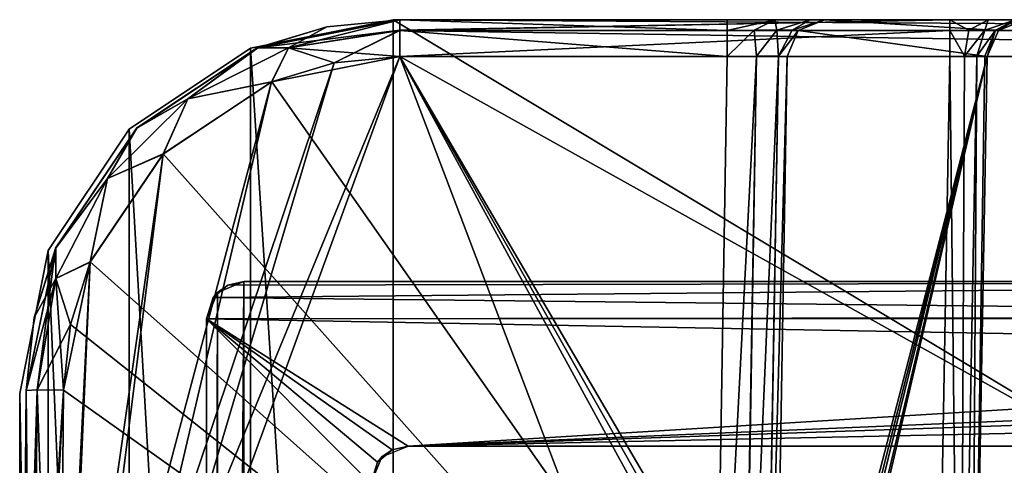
# Model space of a CAD drawing. Header units: millimetres. Extents: x -30 to 30, y -27.5 to 31.
# Tile 5 of 22: x -30 to -16.8, y 25 to 31. Entities that reach past the tile are written whole.
import ezdxf

# ---------------------------------------------------------------- set-up
doc = ezdxf.new("R2010")
doc.units = ezdxf.units.MM
doc.header["$LTSCALE"] = 65.185185
for name, color, linetype in [('101', 7, 'CONTINUOUS'), ('102', 7, 'CONTINUOUS'), ('106', 7, 'CONTINUOUS'), ('112', 7, 'CONTINUOUS'), ('128', 7, 'CONTINUOUS'), ('144', 7, 'CONTINUOUS'), ('150', 7, 'CONTINUOUS'), ('157', 7, 'CONTINUOUS'), ('167', 7, 'CONTINUOUS'), ('183', 7, 'CONTINUOUS'), ('184', 7, 'CONTINUOUS'), ('185', 7, 'CONTINUOUS'), ('188', 7, 'CONTINUOUS'), ('189', 7, 'CONTINUOUS'), ('254', 7, 'CONTINUOUS'), ('255', 7, 'CONTINUOUS'), ('256', 7, 'CONTINUOUS'), ('259', 7, 'CONTINUOUS'), ('261', 7, 'CONTINUOUS'), ('272', 7, 'CONTINUOUS'), ('273', 7, 'CONTINUOUS'), ('274', 7, 'CONTINUOUS'), ('275', 7, 'CONTINUOUS'), ('70', 7, 'CONTINUOUS'), ('72', 7, 'CONTINUOUS'), ('73', 7, 'CONTINUOUS'), ('76', 7, 'CONTINUOUS'), ('79', 7, 'CONTINUOUS'), ('81', 7, 'CONTINUOUS'), ('84', 7, 'CONTINUOUS'), ('93', 7, 'CONTINUOUS'), ('94', 7, 'CONTINUOUS'), ('97', 7, 'CONTINUOUS')]:
    doc.layers.add(name, color=color, linetype=linetype)

msp = doc.modelspace()

# ---------------------------------------------------------------- linework, layer by layer
at = {"layer": '101', "color": 250, "linetype": 'Continuous', "true_color": 0x1c1c1c}
for points in [[(-26.913, 30.619, -88.1), (-25, 31, -88.1), (-26.913, 30.619, -92.1), (-26.913, 30.619, -88.1)], [(-25, 31, -88.1), (-25, 31, -92.1), (-26.913, 30.619, -92.1), (-25, 31, -88.1)], [(-28.536, 29.536, -88.1), (-26.913, 30.619, -88.1), (-28.536, 29.536, -92.1), (-28.536, 29.536, -88.1)], [(-28.536, 29.536, -92.1), (-26.913, 30.619, -88.1), (-26.913, 30.619, -92.1), (-28.536, 29.536, -92.1)], [(-29.619, 27.913, -88.1), (-28.536, 29.536, -88.1), (-29.619, 27.913, -92.1), (-29.619, 27.913, -88.1)], [(-29.619, 27.913, -92.1), (-28.536, 29.536, -88.1), (-28.536, 29.536, -92.1), (-29.619, 27.913, -92.1)], [(-30, 26, -88.1), (-29.619, 27.913, -88.1), (-30, 26, -92.1), (-30, 26, -88.1)], [(-30, 26, -92.1), (-29.619, 27.913, -88.1), (-29.619, 27.913, -92.1), (-30, 26, -92.1)]]:
    msp.add_3dface(points, dxfattribs=at)
at = {"layer": '102', "color": 8, "linetype": 'Continuous', "true_color": 0x6e7371}
for points in [[(24.913, 31, -182.347), (1.747, 31, -182.347), (-24.913, 31, -180.853), (24.913, 31, -182.347)], [(-24.913, 31, -101.847), (-24.913, 31, -92.1), (-20.53, 31, -101.847), (-24.913, 31, -101.847)], [(-24.913, 31, -180.853), (1.747, 31, -182.347), (-1.747, 31, -182.347), (-24.913, 31, -180.853)], [(-24.913, 31, -182.347), (-24.913, 31, -180.853), (-1.747, 31, -182.347), (-24.913, 31, -182.347)], [(24.913, 31, -92.1), (24.913, 31, -101.847), (-24.913, 31, -92.1), (24.913, 31, -92.1)], [(24.913, 31, -101.847), (20.53, 31, -101.847), (-24.913, 31, -92.1), (24.913, 31, -101.847)], [(-17.551, 31, -180.853), (24.913, 31, -182.347), (-24.913, 31, -180.853), (-17.551, 31, -180.853)], [(-24.913, 31, -92.1), (20.53, 31, -101.847), (-20.53, 31, -101.847), (-24.913, 31, -92.1)], [(20.53, 31, -101.847), (19.895, 31, -102.012), (-20.53, 31, -101.847), (20.53, 31, -101.847)], [(-20.53, 31, -101.847), (19.895, 31, -102.012), (-19.893, 31, -102.013), (-20.53, 31, -101.847)], [(-19.893, 31, -102.013), (19.423, 31, -102.465), (-19.42, 31, -102.47), (-19.893, 31, -102.013)], [(19.895, 31, -102.012), (19.423, 31, -102.465), (-19.893, 31, -102.013), (19.895, 31, -102.012)], [(19.423, 31, -102.465), (19.287, 31, -102.766), (-19.42, 31, -102.47), (19.423, 31, -102.465)], [(-19.42, 31, -102.47), (19.231, 31, -103.101), (-19.231, 31, -103.101), (-19.42, 31, -102.47)], [(19.287, 31, -102.766), (19.231, 31, -103.101), (-19.42, 31, -102.47), (19.287, 31, -102.766)], [(19.231, 31, -103.101), (16.552, 31, -179.818), (-19.231, 31, -103.101), (19.231, 31, -103.101)], [(-19.231, 31, -103.101), (16.552, 31, -179.818), (-16.552, 31, -179.818), (-19.231, 31, -103.101)], [(-17.04, 31, -180.713), (17.551, 31, -180.853), (-17.551, 31, -180.853), (-17.04, 31, -180.713)], [(17.551, 31, -180.853), (24.913, 31, -182.347), (-17.551, 31, -180.853), (17.551, 31, -180.853)], [(16.673, 31, -180.333), (17.04, 31, -180.713), (-17.04, 31, -180.713), (16.673, 31, -180.333)], [(17.04, 31, -180.713), (17.551, 31, -180.853), (-17.04, 31, -180.713), (17.04, 31, -180.713)], [(-16.673, 31, -180.332), (16.673, 31, -180.333), (-17.04, 31, -180.713), (-16.673, 31, -180.332)]]:
    msp.add_3dface(points, dxfattribs=at)
at = {"layer": '106', "color": 8, "linetype": 'Continuous', "true_color": 0x6e7371}
for points in [[(-29.912, 26.044, -101.925), (-29.97, 19.461, -102.04), (-30, 16, -92.1), (-29.912, 26.044, -101.925)], [(-29.912, 26.044, -92.1), (-29.912, 26.044, -101.925), (-30, 16, -92.1), (-29.912, 26.044, -92.1)], [(-29.912, 26.044, -182.425), (-29.983, 17.987, -182.565), (-29.983, 17.987, -180.635), (-29.912, 26.044, -182.425)], [(-29.912, 26.044, -180.775), (-29.912, 26.044, -182.425), (-29.983, 17.987, -180.635), (-29.912, 26.044, -180.775)]]:
    msp.add_3dface(points, dxfattribs=at)
at = {"layer": '112', "color": 8, "linetype": 'Continuous', "true_color": 0x6e7371}
for points in [[(-24.913, 31, -92.1), (-25.888, 30.904, -101.848), (-26.816, 30.624, -92.1), (-24.913, 31, -92.1)], [(-24.913, 31, -92.1), (-24.913, 31, -101.847), (-25.888, 30.904, -101.848), (-24.913, 31, -92.1)], [(-25.888, 30.904, -101.848), (-26.82, 30.622, -101.853), (-26.816, 30.624, -92.1), (-25.888, 30.904, -101.848)], [(-26.82, 30.622, -101.853), (-28.434, 29.549, -101.87), (-28.433, 29.551, -92.1), (-26.82, 30.622, -101.853)], [(-26.816, 30.624, -92.1), (-26.82, 30.622, -101.853), (-28.433, 29.551, -92.1), (-26.816, 30.624, -92.1)], [(-28.434, 29.549, -101.87), (-29.52, 27.943, -101.895), (-29.519, 27.944, -92.1), (-28.434, 29.549, -101.87)], [(-28.433, 29.551, -92.1), (-28.434, 29.549, -101.87), (-29.519, 27.944, -92.1), (-28.433, 29.551, -92.1)], [(-29.912, 26.044, -101.925), (-29.912, 26.044, -92.1), (-29.519, 27.944, -92.1), (-29.912, 26.044, -101.925)], [(-29.52, 27.943, -101.895), (-29.912, 26.044, -101.925), (-29.519, 27.944, -92.1), (-29.52, 27.943, -101.895)]]:
    msp.add_3dface(points, dxfattribs=at)
at = {"layer": '128', "color": 8, "linetype": 'Continuous', "true_color": 0x6e7371}
for points in [[(-24.913, 31, -180.853), (-25.888, 30.904, -182.348), (-26.815, 30.624, -180.847), (-24.913, 31, -180.853)], [(-24.913, 31, -180.853), (-24.913, 31, -182.347), (-25.888, 30.904, -182.348), (-24.913, 31, -180.853)], [(-25.888, 30.904, -182.348), (-26.82, 30.622, -182.353), (-26.815, 30.624, -180.847), (-25.888, 30.904, -182.348)], [(-26.82, 30.622, -182.353), (-28.434, 29.549, -182.37), (-28.431, 29.553, -180.83), (-26.82, 30.622, -182.353)], [(-26.815, 30.624, -180.847), (-26.82, 30.622, -182.353), (-28.431, 29.553, -180.83), (-26.815, 30.624, -180.847)], [(-28.434, 29.549, -182.37), (-29.52, 27.943, -182.395), (-29.518, 27.948, -180.805), (-28.434, 29.549, -182.37)], [(-28.431, 29.553, -180.83), (-28.434, 29.549, -182.37), (-29.518, 27.948, -180.805), (-28.431, 29.553, -180.83)], [(-29.52, 27.943, -182.395), (-29.912, 26.044, -182.425), (-29.808, 27.018, -180.791), (-29.52, 27.943, -182.395)], [(-29.518, 27.948, -180.805), (-29.52, 27.943, -182.395), (-29.808, 27.018, -180.791), (-29.518, 27.948, -180.805)], [(-29.912, 26.044, -182.425), (-29.912, 26.044, -180.775), (-29.808, 27.018, -180.791), (-29.912, 26.044, -182.425)]]:
    msp.add_3dface(points, dxfattribs=at)
at = {"layer": '144', "color": 8, "linetype": 'Continuous', "true_color": 0x6e7371}
for points in [[(-20.716, 19.465, -102.54), (-29.47, 19.465, -102.54), (-24.913, 30.509, -102.347), (-20.716, 19.465, -102.54)], [(-24.913, 30.509, -102.347), (-29.47, 19.465, -102.54), (-25.79, 30.422, -102.348), (-24.913, 30.509, -102.347)], [(-20.53, 30.509, -102.347), (-20.716, 19.465, -102.54), (-24.913, 30.509, -102.347), (-20.53, 30.509, -102.347)], [(-25.79, 30.422, -102.348), (-29.47, 19.465, -102.54), (-26.629, 30.169, -102.353), (-25.79, 30.422, -102.348)], [(-26.629, 30.169, -102.353), (-29.47, 19.465, -102.54), (-28.082, 29.203, -102.37), (-26.629, 30.169, -102.353)], [(-28.082, 29.203, -102.37), (-29.47, 19.465, -102.54), (-29.059, 27.758, -102.395), (-28.082, 29.203, -102.37)], [(-29.059, 27.758, -102.395), (-29.47, 19.465, -102.54), (-29.412, 26.048, -102.425), (-29.059, 27.758, -102.395)]]:
    msp.add_3dface(points, dxfattribs=at)
at = {"layer": '150', "color": 8, "linetype": 'Continuous', "true_color": 0x6e7371}
for points in [[(-29.483, 17.991, -183.065), (-24.913, 30.509, -182.847), (-2.457, 17.991, -183.065), (-29.483, 17.991, -183.065)], [(-25.79, 30.422, -182.848), (-24.913, 30.509, -182.847), (-29.483, 17.991, -183.065), (-25.79, 30.422, -182.848)], [(-2.457, 17.991, -183.065), (-24.913, 30.509, -182.847), (-1.747, 30.509, -182.847), (-2.457, 17.991, -183.065)], [(-26.629, 30.169, -182.853), (-25.79, 30.422, -182.848), (-29.483, 17.991, -183.065), (-26.629, 30.169, -182.853)], [(-28.082, 29.203, -182.87), (-26.629, 30.169, -182.853), (-29.483, 17.991, -183.065), (-28.082, 29.203, -182.87)], [(-29.059, 27.758, -182.895), (-28.082, 29.203, -182.87), (-29.483, 17.991, -183.065), (-29.059, 27.758, -182.895)], [(-29.412, 26.048, -182.925), (-29.059, 27.758, -182.895), (-29.483, 17.991, -183.065), (-29.412, 26.048, -182.925)]]:
    msp.add_3dface(points, dxfattribs=at)
at = {"layer": '157', "color": 8, "linetype": 'Continuous', "true_color": 0x6e7371}
for points in [[(-19.913, 18.443, -103.919), (-19.921, 18.87, -103.482), (-17.051, 30.509, -179.836), (-19.913, 18.443, -103.919)], [(-19.921, 18.87, -103.482), (-19.92, 19.153, -103.359), (-17.051, 30.509, -179.836), (-19.921, 18.87, -103.482)], [(-19.92, 19.153, -103.359), (-19.916, 19.465, -103.311), (-17.051, 30.509, -179.836), (-19.92, 19.153, -103.359)], [(-19.916, 19.465, -103.311), (-19.73, 30.509, -103.119), (-17.051, 30.509, -179.836), (-19.916, 19.465, -103.311)], [(-19.895, 18.286, -104.511), (-19.913, 18.443, -103.919), (-17.051, 30.509, -179.836), (-19.895, 18.286, -104.511)], [(-17.272, 18.286, -179.623), (-19.895, 18.286, -104.511), (-17.051, 30.509, -179.836), (-17.272, 18.286, -179.623)]]:
    msp.add_3dface(points, dxfattribs=at)
at = {"layer": '167', "color": 8, "linetype": 'Continuous', "true_color": 0x6e7371}
for points in [[(-20.716, 19.465, -102.54), (-20.53, 30.509, -102.347), (-20.138, 30.512, -102.449), (-20.716, 19.465, -102.54)], [(-20.332, 19.46, -102.638), (-20.716, 19.465, -102.54), (-20.138, 30.512, -102.449), (-20.332, 19.46, -102.638)], [(-20.324, 19.46, -102.642), (-20.332, 19.46, -102.638), (-20.138, 30.512, -102.449), (-20.324, 19.46, -102.642)], [(-20.035, 19.46, -102.92), (-20.324, 19.46, -102.642), (-19.847, 30.512, -102.73), (-20.035, 19.46, -102.92)], [(-19.847, 30.512, -102.73), (-20.324, 19.46, -102.642), (-20.138, 30.512, -102.449), (-19.847, 30.512, -102.73)], [(-20.033, 19.46, -102.924), (-20.035, 19.46, -102.92), (-19.847, 30.512, -102.73), (-20.033, 19.46, -102.924)], [(-19.73, 30.509, -103.119), (-20.033, 19.46, -102.924), (-19.847, 30.512, -102.73), (-19.73, 30.509, -103.119)], [(-19.73, 30.509, -103.119), (-19.916, 19.465, -103.311), (-20.033, 19.46, -102.924), (-19.73, 30.509, -103.119)]]:
    msp.add_3dface(points, dxfattribs=at)
at = {"layer": '183', "color": 8, "linetype": 'Continuous', "true_color": 0x6e7371}
for points in [[(-24.913, 31, -101.847), (-20.53, 31, -101.847), (-20.53, 30.857, -102.197), (-24.913, 31, -101.847)], [(-24.913, 31, -101.847), (-20.53, 30.857, -102.197), (-24.913, 30.86, -102.194), (-24.913, 31, -101.847)], [(-24.913, 30.86, -102.194), (-20.53, 30.857, -102.197), (-24.913, 30.857, -102.197), (-24.913, 30.86, -102.194)], [(-20.53, 30.509, -102.347), (-24.913, 30.509, -102.347), (-24.913, 30.857, -102.197), (-20.53, 30.509, -102.347)], [(-20.53, 30.857, -102.197), (-20.53, 30.509, -102.347), (-24.913, 30.857, -102.197), (-20.53, 30.857, -102.197)]]:
    msp.add_3dface(points, dxfattribs=at)
at = {"layer": '184', "color": 8, "linetype": 'Continuous', "true_color": 0x6e7371}
for points in [[(-25.888, 30.904, -101.848), (-24.913, 31, -101.847), (-26.404, 30.625, -102.198), (-25.888, 30.904, -101.848)], [(-24.913, 31, -101.847), (-24.913, 30.86, -102.194), (-26.404, 30.625, -102.198), (-24.913, 31, -101.847)], [(-26.82, 30.622, -101.853), (-25.888, 30.904, -101.848), (-26.404, 30.625, -102.198), (-26.82, 30.622, -101.853)], [(-24.913, 30.86, -102.194), (-25.79, 30.422, -102.348), (-26.404, 30.625, -102.198), (-24.913, 30.86, -102.194)], [(-25.79, 30.422, -102.348), (-24.913, 30.86, -102.194), (-24.913, 30.857, -102.197), (-25.79, 30.422, -102.348)], [(-24.913, 30.509, -102.347), (-25.79, 30.422, -102.348), (-24.913, 30.857, -102.197), (-24.913, 30.509, -102.347)], [(-28.434, 29.549, -101.87), (-26.82, 30.622, -101.853), (-27.752, 29.943, -102.21), (-28.434, 29.549, -101.87)], [(-26.404, 30.625, -102.198), (-26.629, 30.169, -102.353), (-27.752, 29.943, -102.21), (-26.404, 30.625, -102.198)], [(-26.82, 30.622, -101.853), (-26.404, 30.625, -102.198), (-27.752, 29.943, -102.21), (-26.82, 30.622, -101.853)], [(-25.79, 30.422, -102.348), (-26.629, 30.169, -102.353), (-26.404, 30.625, -102.198), (-25.79, 30.422, -102.348)], [(-26.629, 30.169, -102.353), (-28.082, 29.203, -102.37), (-27.752, 29.943, -102.21), (-26.629, 30.169, -102.353)], [(-27.752, 29.943, -102.21), (-28.082, 29.203, -102.37), (-28.824, 28.879, -102.229), (-27.752, 29.943, -102.21)], [(-28.434, 29.549, -101.87), (-27.752, 29.943, -102.21), (-28.824, 28.879, -102.229), (-28.434, 29.549, -101.87)], [(-29.52, 27.943, -101.895), (-28.434, 29.549, -101.87), (-28.824, 28.879, -102.229), (-29.52, 27.943, -101.895)], [(-28.082, 29.203, -102.37), (-29.059, 27.758, -102.395), (-28.824, 28.879, -102.229), (-28.082, 29.203, -102.37)], [(-29.52, 27.943, -101.895), (-28.824, 28.879, -102.229), (-29.518, 27.538, -102.252), (-29.52, 27.943, -101.895)], [(-28.824, 28.879, -102.229), (-29.059, 27.758, -102.395), (-29.518, 27.538, -102.252), (-28.824, 28.879, -102.229)], [(-29.912, 26.044, -101.925), (-29.52, 27.943, -101.895), (-29.766, 26.049, -102.278), (-29.912, 26.044, -101.925)], [(-29.52, 27.943, -101.895), (-29.518, 27.538, -102.252), (-29.766, 26.049, -102.278), (-29.52, 27.943, -101.895)], [(-29.059, 27.758, -102.395), (-29.412, 26.048, -102.425), (-29.518, 27.538, -102.252), (-29.059, 27.758, -102.395)], [(-29.518, 27.538, -102.252), (-29.412, 26.048, -102.425), (-29.766, 26.049, -102.278), (-29.518, 27.538, -102.252)]]:
    msp.add_3dface(points, dxfattribs=at)
at = {"layer": '185', "color": 8, "linetype": 'Continuous', "true_color": 0x6e7371}
for points in [[(-29.97, 19.461, -102.04), (-29.766, 26.049, -102.278), (-29.823, 19.466, -102.393), (-29.97, 19.461, -102.04)], [(-29.97, 19.461, -102.04), (-29.912, 26.044, -101.925), (-29.766, 26.049, -102.278), (-29.97, 19.461, -102.04)], [(-29.766, 26.049, -102.278), (-29.412, 26.048, -102.425), (-29.823, 19.466, -102.393), (-29.766, 26.049, -102.278)], [(-29.412, 26.048, -102.425), (-29.47, 19.465, -102.54), (-29.823, 19.466, -102.393), (-29.412, 26.048, -102.425)]]:
    msp.add_3dface(points, dxfattribs=at)
at = {"layer": '188', "color": 8, "linetype": 'Continuous', "true_color": 0x6e7371}
for points in [[(-19.231, 31, -103.101), (-16.902, 30.857, -179.831), (-19.581, 30.857, -103.113), (-19.231, 31, -103.101)], [(-19.231, 31, -103.101), (-16.552, 31, -179.818), (-16.902, 30.857, -179.831), (-19.231, 31, -103.101)], [(-17.051, 30.509, -179.836), (-19.73, 30.509, -103.119), (-19.581, 30.857, -103.113), (-17.051, 30.509, -179.836)], [(-16.902, 30.857, -179.831), (-17.051, 30.509, -179.836), (-19.581, 30.857, -103.113), (-16.902, 30.857, -179.831)]]:
    msp.add_3dface(points, dxfattribs=at)
at = {"layer": '189', "color": 8, "linetype": 'Continuous', "true_color": 0x6e7371}
for points in [[(-20.53, 30.857, -102.197), (-19.893, 31, -102.013), (-20.173, 30.858, -102.265), (-20.53, 30.857, -102.197)], [(-20.53, 31, -101.847), (-19.893, 31, -102.013), (-20.53, 30.857, -102.197), (-20.53, 31, -101.847)], [(-19.893, 31, -102.013), (-19.869, 30.859, -102.462), (-20.173, 30.858, -102.265), (-19.893, 31, -102.013)], [(-19.893, 31, -102.013), (-19.42, 31, -102.47), (-19.869, 30.859, -102.462), (-19.893, 31, -102.013)], [(-19.42, 31, -102.47), (-19.661, 30.858, -102.76), (-19.869, 30.859, -102.462), (-19.42, 31, -102.47)], [(-19.231, 31, -103.101), (-19.581, 30.857, -103.113), (-19.661, 30.858, -102.76), (-19.231, 31, -103.101)], [(-19.42, 31, -102.47), (-19.231, 31, -103.101), (-19.661, 30.858, -102.76), (-19.42, 31, -102.47)], [(-20.138, 30.512, -102.449), (-20.53, 30.509, -102.347), (-20.173, 30.858, -102.265), (-20.138, 30.512, -102.449)], [(-20.53, 30.509, -102.347), (-20.53, 30.857, -102.197), (-20.173, 30.858, -102.265), (-20.53, 30.509, -102.347)], [(-19.869, 30.859, -102.462), (-20.138, 30.512, -102.449), (-20.173, 30.858, -102.265), (-19.869, 30.859, -102.462)], [(-19.847, 30.512, -102.73), (-20.138, 30.512, -102.449), (-19.869, 30.859, -102.462), (-19.847, 30.512, -102.73)], [(-19.661, 30.858, -102.76), (-19.847, 30.512, -102.73), (-19.869, 30.859, -102.462), (-19.661, 30.858, -102.76)], [(-19.581, 30.857, -103.113), (-19.847, 30.512, -102.73), (-19.661, 30.858, -102.76), (-19.581, 30.857, -103.113)], [(-19.73, 30.509, -103.119), (-19.847, 30.512, -102.73), (-19.581, 30.857, -103.113), (-19.73, 30.509, -103.119)]]:
    msp.add_3dface(points, dxfattribs=at)
at = {"layer": '254', "color": 8, "linetype": 'Continuous', "true_color": 0x6e7371}
for points in [[(-24.913, 31, -182.347), (-1.747, 30.857, -182.697), (-24.913, 30.86, -182.694), (-24.913, 31, -182.347)], [(-24.913, 31, -182.347), (-1.747, 31, -182.347), (-1.747, 30.857, -182.697), (-24.913, 31, -182.347)], [(-24.913, 30.86, -182.694), (-1.747, 30.857, -182.697), (-24.913, 30.857, -182.697), (-24.913, 30.86, -182.694)], [(-1.747, 30.509, -182.847), (-24.913, 30.509, -182.847), (-24.913, 30.857, -182.697), (-1.747, 30.509, -182.847)], [(-1.747, 30.857, -182.697), (-1.747, 30.509, -182.847), (-24.913, 30.857, -182.697), (-1.747, 30.857, -182.697)]]:
    msp.add_3dface(points, dxfattribs=at)
at = {"layer": '255', "color": 8, "linetype": 'Continuous', "true_color": 0x6e7371}
for points in [[(-25.888, 30.904, -182.348), (-24.913, 31, -182.347), (-26.404, 30.625, -182.698), (-25.888, 30.904, -182.348)], [(-24.913, 31, -182.347), (-24.913, 30.86, -182.694), (-26.404, 30.625, -182.698), (-24.913, 31, -182.347)], [(-26.82, 30.622, -182.353), (-25.888, 30.904, -182.348), (-26.404, 30.625, -182.698), (-26.82, 30.622, -182.353)], [(-24.913, 30.86, -182.694), (-25.79, 30.422, -182.848), (-26.404, 30.625, -182.698), (-24.913, 30.86, -182.694)], [(-25.79, 30.422, -182.848), (-24.913, 30.86, -182.694), (-24.913, 30.857, -182.697), (-25.79, 30.422, -182.848)], [(-24.913, 30.509, -182.847), (-25.79, 30.422, -182.848), (-24.913, 30.857, -182.697), (-24.913, 30.509, -182.847)], [(-28.434, 29.549, -182.37), (-26.82, 30.622, -182.353), (-27.752, 29.943, -182.71), (-28.434, 29.549, -182.37)], [(-26.82, 30.622, -182.353), (-26.404, 30.625, -182.698), (-27.752, 29.943, -182.71), (-26.82, 30.622, -182.353)], [(-26.404, 30.625, -182.698), (-26.629, 30.169, -182.853), (-27.752, 29.943, -182.71), (-26.404, 30.625, -182.698)], [(-25.79, 30.422, -182.848), (-26.629, 30.169, -182.853), (-26.404, 30.625, -182.698), (-25.79, 30.422, -182.848)], [(-26.629, 30.169, -182.853), (-28.082, 29.203, -182.87), (-27.752, 29.943, -182.71), (-26.629, 30.169, -182.853)], [(-27.752, 29.943, -182.71), (-28.082, 29.203, -182.87), (-28.824, 28.879, -182.729), (-27.752, 29.943, -182.71)], [(-28.434, 29.549, -182.37), (-27.752, 29.943, -182.71), (-28.824, 28.879, -182.729), (-28.434, 29.549, -182.37)], [(-29.52, 27.943, -182.395), (-28.434, 29.549, -182.37), (-28.824, 28.879, -182.729), (-29.52, 27.943, -182.395)], [(-28.082, 29.203, -182.87), (-29.059, 27.758, -182.895), (-28.824, 28.879, -182.729), (-28.082, 29.203, -182.87)], [(-29.52, 27.943, -182.395), (-28.824, 28.879, -182.729), (-29.518, 27.538, -182.752), (-29.52, 27.943, -182.395)], [(-28.824, 28.879, -182.729), (-29.059, 27.758, -182.895), (-29.518, 27.538, -182.752), (-28.824, 28.879, -182.729)], [(-29.912, 26.044, -182.425), (-29.52, 27.943, -182.395), (-29.766, 26.049, -182.778), (-29.912, 26.044, -182.425)], [(-29.52, 27.943, -182.395), (-29.518, 27.538, -182.752), (-29.766, 26.049, -182.778), (-29.52, 27.943, -182.395)], [(-29.059, 27.758, -182.895), (-29.412, 26.048, -182.925), (-29.518, 27.538, -182.752), (-29.059, 27.758, -182.895)], [(-29.518, 27.538, -182.752), (-29.412, 26.048, -182.925), (-29.766, 26.049, -182.778), (-29.518, 27.538, -182.752)]]:
    msp.add_3dface(points, dxfattribs=at)
at = {"layer": '256', "color": 8, "linetype": 'Continuous', "true_color": 0x6e7371}
for points in [[(-29.983, 17.987, -182.565), (-29.766, 26.049, -182.778), (-29.836, 17.992, -182.919), (-29.983, 17.987, -182.565)], [(-29.983, 17.987, -182.565), (-29.912, 26.044, -182.425), (-29.766, 26.049, -182.778), (-29.983, 17.987, -182.565)], [(-29.766, 26.049, -182.778), (-29.412, 26.048, -182.925), (-29.836, 17.992, -182.919), (-29.766, 26.049, -182.778)], [(-29.412, 26.048, -182.925), (-29.483, 17.991, -183.065), (-29.836, 17.992, -182.919), (-29.412, 26.048, -182.925)]]:
    msp.add_3dface(points, dxfattribs=at)
at = {"layer": '259', "color": 8, "linetype": 'Continuous', "true_color": 0x6e7371}
for points in [[(-26.625, 30.17, -180.347), (-18.072, 17.991, -180.135), (-24.913, 30.509, -180.353), (-26.625, 30.17, -180.347)], [(-17.772, 18.286, -180.14), (-17.551, 30.509, -180.353), (-24.913, 30.509, -180.353), (-17.772, 18.286, -180.14)], [(-18.072, 17.991, -180.135), (-17.862, 18.077, -180.136), (-24.913, 30.509, -180.353), (-18.072, 17.991, -180.135)], [(-17.862, 18.077, -180.136), (-17.772, 18.286, -180.14), (-24.913, 30.509, -180.353), (-17.862, 18.077, -180.136)], [(-28.079, 29.206, -180.331), (-18.072, 17.991, -180.135), (-26.625, 30.17, -180.347), (-28.079, 29.206, -180.331)], [(-29.057, 27.762, -180.305), (-18.072, 17.991, -180.135), (-28.079, 29.206, -180.331), (-29.057, 27.762, -180.305)], [(-29.318, 26.925, -180.291), (-18.072, 17.991, -180.135), (-29.057, 27.762, -180.305), (-29.318, 26.925, -180.291)], [(-29.412, 26.048, -180.275), (-18.072, 17.991, -180.135), (-29.318, 26.925, -180.291), (-29.412, 26.048, -180.275)], [(-29.483, 17.991, -180.135), (-18.072, 17.991, -180.135), (-29.412, 26.048, -180.275), (-29.483, 17.991, -180.135)]]:
    msp.add_3dface(points, dxfattribs=at)
at = {"layer": '261', "color": 8, "linetype": 'Continuous', "true_color": 0x6e7371}
for points in [[(-17.551, 30.509, -180.353), (-17.772, 18.286, -180.14), (-17.412, 18.282, -179.987), (-17.551, 30.509, -180.353)], [(-17.551, 30.509, -180.353), (-17.412, 18.282, -179.987), (-17.355, 30.512, -180.313), (-17.551, 30.509, -180.353)], [(-17.412, 18.282, -179.987), (-17.272, 18.286, -179.623), (-17.191, 30.513, -180.2), (-17.412, 18.282, -179.987)], [(-17.355, 30.512, -180.313), (-17.412, 18.282, -179.987), (-17.191, 30.513, -180.2), (-17.355, 30.512, -180.313)], [(-17.191, 30.513, -180.2), (-17.272, 18.286, -179.623), (-17.084, 30.512, -180.032), (-17.191, 30.513, -180.2)], [(-17.272, 18.286, -179.623), (-17.051, 30.509, -179.836), (-17.084, 30.512, -180.032), (-17.272, 18.286, -179.623)]]:
    msp.add_3dface(points, dxfattribs=at)
at = {"layer": '272', "color": 8, "linetype": 'Continuous', "true_color": 0x6e7371}
for points in [[(-29.912, 26.044, -180.775), (-29.983, 17.987, -180.635), (-29.836, 17.992, -180.281), (-29.912, 26.044, -180.775)], [(-29.912, 26.044, -180.775), (-29.836, 17.992, -180.281), (-29.766, 26.049, -180.422), (-29.912, 26.044, -180.775)], [(-29.836, 17.992, -180.281), (-29.483, 17.991, -180.135), (-29.766, 26.049, -180.422), (-29.836, 17.992, -180.281)], [(-29.483, 17.991, -180.135), (-29.412, 26.048, -180.275), (-29.766, 26.049, -180.422), (-29.483, 17.991, -180.135)]]:
    msp.add_3dface(points, dxfattribs=at)
at = {"layer": '273', "color": 8, "linetype": 'Continuous', "true_color": 0x6e7371}
for points in [[(-24.913, 31, -180.853), (-26.815, 30.624, -180.847), (-24.913, 30.86, -180.506), (-24.913, 31, -180.853)], [(-26.815, 30.624, -180.847), (-26.404, 30.625, -180.502), (-24.913, 30.86, -180.506), (-26.815, 30.624, -180.847)], [(-24.913, 30.86, -180.506), (-26.404, 30.625, -180.502), (-24.913, 30.857, -180.503), (-24.913, 30.86, -180.506)], [(-26.404, 30.625, -180.502), (-24.913, 30.509, -180.353), (-24.913, 30.857, -180.503), (-26.404, 30.625, -180.502)], [(-26.815, 30.624, -180.847), (-28.431, 29.553, -180.83), (-27.752, 29.943, -180.49), (-26.815, 30.624, -180.847)], [(-27.752, 29.943, -180.49), (-26.625, 30.17, -180.347), (-26.404, 30.625, -180.502), (-27.752, 29.943, -180.49)], [(-26.815, 30.624, -180.847), (-27.752, 29.943, -180.49), (-26.404, 30.625, -180.502), (-26.815, 30.624, -180.847)], [(-26.625, 30.17, -180.347), (-24.913, 30.509, -180.353), (-26.404, 30.625, -180.502), (-26.625, 30.17, -180.347)], [(-28.079, 29.206, -180.331), (-26.625, 30.17, -180.347), (-27.752, 29.943, -180.49), (-28.079, 29.206, -180.331)], [(-28.431, 29.553, -180.83), (-28.824, 28.879, -180.471), (-27.752, 29.943, -180.49), (-28.431, 29.553, -180.83)], [(-28.824, 28.879, -180.471), (-28.079, 29.206, -180.331), (-27.752, 29.943, -180.49), (-28.824, 28.879, -180.471)], [(-28.431, 29.553, -180.83), (-29.518, 27.948, -180.805), (-28.824, 28.879, -180.471), (-28.431, 29.553, -180.83)], [(-29.057, 27.762, -180.305), (-28.079, 29.206, -180.331), (-28.824, 28.879, -180.471), (-29.057, 27.762, -180.305)], [(-29.518, 27.948, -180.805), (-29.518, 27.538, -180.448), (-28.824, 28.879, -180.471), (-29.518, 27.948, -180.805)], [(-29.518, 27.538, -180.448), (-29.057, 27.762, -180.305), (-28.824, 28.879, -180.471), (-29.518, 27.538, -180.448)], [(-29.518, 27.948, -180.805), (-29.808, 27.018, -180.791), (-29.518, 27.538, -180.448), (-29.518, 27.948, -180.805)], [(-29.318, 26.925, -180.291), (-29.057, 27.762, -180.305), (-29.518, 27.538, -180.448), (-29.318, 26.925, -180.291)], [(-29.912, 26.044, -180.775), (-29.766, 26.049, -180.422), (-29.518, 27.538, -180.448), (-29.912, 26.044, -180.775)], [(-29.808, 27.018, -180.791), (-29.912, 26.044, -180.775), (-29.518, 27.538, -180.448), (-29.808, 27.018, -180.791)], [(-29.766, 26.049, -180.422), (-29.318, 26.925, -180.291), (-29.518, 27.538, -180.448), (-29.766, 26.049, -180.422)], [(-29.412, 26.048, -180.275), (-29.318, 26.925, -180.291), (-29.766, 26.049, -180.422), (-29.412, 26.048, -180.275)]]:
    msp.add_3dface(points, dxfattribs=at)
at = {"layer": '274', "color": 8, "linetype": 'Continuous', "true_color": 0x6e7371}
for points in [[(-17.551, 31, -180.853), (-24.913, 31, -180.853), (-24.913, 30.86, -180.506), (-17.551, 31, -180.853)], [(-17.551, 31, -180.853), (-24.913, 30.86, -180.506), (-24.913, 30.857, -180.503), (-17.551, 31, -180.853)], [(-17.551, 31, -180.853), (-24.913, 30.857, -180.503), (-17.551, 30.857, -180.503), (-17.551, 31, -180.853)], [(-24.913, 30.857, -180.503), (-24.913, 30.509, -180.353), (-17.551, 30.857, -180.503), (-24.913, 30.857, -180.503)], [(-24.913, 30.509, -180.353), (-17.551, 30.509, -180.353), (-17.551, 30.857, -180.503), (-24.913, 30.509, -180.353)]]:
    msp.add_3dface(points, dxfattribs=at)
at = {"layer": '275', "color": 8, "linetype": 'Continuous', "true_color": 0x6e7371}
for points in [[(-17.04, 31, -180.713), (-17.551, 31, -180.853), (-17.296, 30.859, -180.453), (-17.04, 31, -180.713)], [(-17.551, 31, -180.853), (-17.551, 30.857, -180.503), (-17.296, 30.859, -180.453), (-17.551, 31, -180.853)], [(-17.04, 31, -180.713), (-17.296, 30.859, -180.453), (-17.082, 30.859, -180.306), (-17.04, 31, -180.713)], [(-16.673, 31, -180.332), (-17.04, 31, -180.713), (-17.082, 30.859, -180.306), (-16.673, 31, -180.332)], [(-16.673, 31, -180.332), (-17.082, 30.859, -180.306), (-16.943, 30.859, -180.087), (-16.673, 31, -180.332)], [(-16.902, 30.857, -179.831), (-16.673, 31, -180.332), (-16.943, 30.859, -180.087), (-16.902, 30.857, -179.831)], [(-16.552, 31, -179.818), (-16.673, 31, -180.332), (-16.902, 30.857, -179.831), (-16.552, 31, -179.818)], [(-17.551, 30.857, -180.503), (-17.355, 30.512, -180.313), (-17.296, 30.859, -180.453), (-17.551, 30.857, -180.503)], [(-17.551, 30.509, -180.353), (-17.355, 30.512, -180.313), (-17.551, 30.857, -180.503), (-17.551, 30.509, -180.353)], [(-17.355, 30.512, -180.313), (-17.191, 30.513, -180.2), (-17.082, 30.859, -180.306), (-17.355, 30.512, -180.313)], [(-17.296, 30.859, -180.453), (-17.355, 30.512, -180.313), (-17.082, 30.859, -180.306), (-17.296, 30.859, -180.453)], [(-17.082, 30.859, -180.306), (-17.191, 30.513, -180.2), (-16.943, 30.859, -180.087), (-17.082, 30.859, -180.306)], [(-17.191, 30.513, -180.2), (-17.084, 30.512, -180.032), (-16.943, 30.859, -180.087), (-17.191, 30.513, -180.2)], [(-17.084, 30.512, -180.032), (-17.051, 30.509, -179.836), (-16.943, 30.859, -180.087), (-17.084, 30.512, -180.032)], [(-17.051, 30.509, -179.836), (-16.902, 30.857, -179.831), (-16.943, 30.859, -180.087), (-17.051, 30.509, -179.836)]]:
    msp.add_3dface(points, dxfattribs=at)
at = {"layer": '70', "color": 252, "linetype": 'Continuous', "true_color": 0x96918c}
for points in [[(-27.354, 27.354, 18.5), (-27, 27.5, 18.5), (-27.354, -27.354, 18.5), (-27.354, 27.354, 18.5)], [(-27, 27.5, 18.5), (-27, -27.5, 18.5), (-27.354, -27.354, 18.5), (-27, 27.5, 18.5)], [(27, -27.5, 18.5), (-27, -27.5, 18.5), (27, 27.5, 18.5), (27, -27.5, 18.5)], [(27, 27.5, 18.5), (-27, -27.5, 18.5), (-27, 27.5, 18.5), (27, 27.5, 18.5)], [(-27.5, -27, 18.5), (-27.354, 27.354, 18.5), (-27.354, -27.354, 18.5), (-27.5, -27, 18.5)], [(-27.5, 27, 18.5), (-27.354, 27.354, 18.5), (-27.5, -27, 18.5), (-27.5, 27, 18.5)]]:
    msp.add_3dface(points, dxfattribs=at)
at = {"layer": '72', "color": 252, "linetype": 'Continuous', "true_color": 0x96918c}
for points in [[(3.362, 27.5, 33.978), (-27, 27.5, 18.5), (3.326, 27.5, 33.978), (3.362, 27.5, 33.978)], [(-27, 27.5, 18.5), (2.747, 27.5, 33.978), (3.326, 27.5, 33.978), (-27, 27.5, 18.5)], [(-2.747, 27.5, 33.978), (-27, 27.5, 18.5), (-3.326, 27.5, 33.978), (-2.747, 27.5, 33.978)], [(27, 27.5, 18.5), (-27, 27.5, 18.5), (27, 27.5, 33.978), (27, 27.5, 18.5)], [(-3.326, 27.5, 33.978), (-27, 27.5, 18.5), (-3.362, 27.5, 33.978), (-3.326, 27.5, 33.978)], [(-3.362, 27.5, 33.978), (-27, 27.5, 18.5), (-3.651, 27.5, 33.978), (-3.362, 27.5, 33.978)], [(-3.651, 27.5, 33.978), (-27, 27.5, 18.5), (-4, 27.5, 33.978), (-3.651, 27.5, 33.978)], [(2.747, 27.5, 33.978), (-27, 27.5, 18.5), (-2.747, 27.5, 33.978), (2.747, 27.5, 33.978)], [(3.651, 27.5, 33.978), (-27, 27.5, 18.5), (3.362, 27.5, 33.978), (3.651, 27.5, 33.978)], [(-4, 27.5, 33.978), (-27, 27.5, 18.5), (-27, 27.5, 33.978), (-4, 27.5, 33.978)], [(27, 27.5, 33.978), (-27, 27.5, 18.5), (4, 27.5, 33.978), (27, 27.5, 33.978)], [(4, 27.5, 33.978), (-27, 27.5, 18.5), (3.651, 27.5, 33.978), (4, 27.5, 33.978)]]:
    msp.add_3dface(points, dxfattribs=at)
at = {"layer": '73', "color": 252, "linetype": 'Continuous', "true_color": 0x96918c}
for points in [[(-27.5, 27, 18.5), (-27.5, -27, 83.05), (-27.5, 27, 34.428), (-27.5, 27, 18.5)], [(-27.5, 27, 18.5), (-27.5, -27, 18.5), (-27.5, -27, 83.05), (-27.5, 27, 18.5)]]:
    msp.add_3dface(points, dxfattribs=at)
at = {"layer": '76', "color": 252, "linetype": 'Continuous', "true_color": 0x96918c}
for points in [[(-4, 25.3, 35.959), (-24.8, 25.3, 35.959), (-3.689, 25.3, 35.019), (-4, 25.3, 35.959)], [(-3.689, 25.3, 35.019), (-24.8, 25.3, 35.959), (-3.371, 25.3, 34.637), (-3.689, 25.3, 35.019)], [(-3.371, 25.3, 34.637), (-24.8, 25.3, 35.959), (-2.967, 25.3, 34.346), (-3.371, 25.3, 34.637)], [(-2.967, 25.3, 34.346), (-24.8, 25.3, 35.959), (24.8, 25.3, 18.5), (-2.967, 25.3, 34.346)], [(24.8, 25.3, 18.5), (-24.8, 25.3, 35.959), (-24.8, 25.3, 18.5), (24.8, 25.3, 18.5)]]:
    msp.add_3dface(points, dxfattribs=at)
at = {"layer": '79', "color": 252, "linetype": 'Continuous', "true_color": 0x96918c}
for points in [[(-27.411, 27.285, 34.172), (-4, 27.5, 33.978), (-27.216, 27.451, 34.022), (-27.411, 27.285, 34.172)], [(-4, 27.5, 33.978), (-27.411, 27.285, 34.172), (-4, 27.026, 34.404), (-4, 27.5, 33.978)], [(-4, 27.5, 33.978), (-27, 27.5, 33.978), (-27.216, 27.451, 34.022), (-4, 27.5, 33.978)], [(-27.411, 27.285, 34.172), (-27.5, 27, 34.428), (-4, 27.026, 34.404), (-27.411, 27.285, 34.172)], [(-4, 27.026, 34.404), (-27.5, 27, 34.428), (-4, 27.003, 34.425), (-4, 27.026, 34.404)], [(-4, 27.003, 34.425), (-27.5, 27, 34.428), (-4, 26.569, 34.816), (-4, 27.003, 34.425)], [(-27.5, 27, 34.428), (-25.3, 24.8, 36.409), (-25.211, 25.085, 36.153), (-27.5, 27, 34.428)], [(-24.8, 25.3, 35.959), (-27.5, 27, 34.428), (-25.016, 25.251, 36.003), (-24.8, 25.3, 35.959)], [(-27.5, 27, 34.428), (-24.8, 25.3, 35.959), (-4, 26.569, 34.816), (-27.5, 27, 34.428)], [(-27.5, 27, 34.428), (-27.5, -27, 83.05), (-25.3, 24.8, 36.409), (-27.5, 27, 34.428)], [(-25.016, 25.251, 36.003), (-27.5, 27, 34.428), (-25.211, 25.085, 36.153), (-25.016, 25.251, 36.003)], [(-4, 26.569, 34.816), (-24.8, 25.3, 35.959), (-4, 26.171, 35.175), (-4, 26.569, 34.816)], [(-4, 26.171, 35.175), (-24.8, 25.3, 35.959), (-4, 26.012, 35.318), (-4, 26.171, 35.175)], [(-4, 26.012, 35.318), (-24.8, 25.3, 35.959), (-4, 25.74, 35.563), (-4, 26.012, 35.318)], [(-24.8, 25.3, 35.959), (-4, 25.3, 35.959), (-4, 25.74, 35.563), (-24.8, 25.3, 35.959)]]:
    msp.add_3dface(points, dxfattribs=at)
at = {"layer": '81', "color": 252, "linetype": 'Continuous', "true_color": 0x96918c}
for points in [[(-24.8, 25.3, 18.5), (-25.016, 25.251, 36.003), (-25.154, 25.154, 18.5), (-24.8, 25.3, 18.5)], [(-24.8, 25.3, 18.5), (-24.8, 25.3, 35.959), (-25.016, 25.251, 36.003), (-24.8, 25.3, 18.5)], [(-25.016, 25.251, 36.003), (-25.211, 25.085, 36.153), (-25.154, 25.154, 18.5), (-25.016, 25.251, 36.003)], [(-25.211, 25.085, 36.153), (-25.3, 24.8, 36.409), (-25.154, 25.154, 18.5), (-25.211, 25.085, 36.153)], [(-25.3, 24.8, 36.409), (-25.3, 24.8, 18.5), (-25.154, 25.154, 18.5), (-25.3, 24.8, 36.409)]]:
    msp.add_3dface(points, dxfattribs=at)
at = {"layer": '84', "color": 252, "linetype": 'Continuous', "true_color": 0x96918c}
for points in [[(-27.354, 27.354, 18.5), (-27.411, 27.285, 34.172), (-27.216, 27.451, 34.022), (-27.354, 27.354, 18.5)], [(-27, 27.5, 18.5), (-27.354, 27.354, 18.5), (-27, 27.5, 33.978), (-27, 27.5, 18.5)], [(-27, 27.5, 33.978), (-27.354, 27.354, 18.5), (-27.216, 27.451, 34.022), (-27, 27.5, 33.978)], [(-27.354, 27.354, 18.5), (-27.5, 27, 18.5), (-27.411, 27.285, 34.172), (-27.354, 27.354, 18.5)], [(-27.5, 27, 18.5), (-27.5, 27, 34.428), (-27.411, 27.285, 34.172), (-27.5, 27, 18.5)]]:
    msp.add_3dface(points, dxfattribs=at)
at = {"layer": '93', "color": 250, "linetype": 'Continuous', "true_color": 0x1c1c1c}
for points in [[(-25, 31, -88.1), (-26.913, 30.619, -88.1), (-25, 1, -88.1), (-25, 31, -88.1)], [(25, 1, -88.1), (-25, 31, -88.1), (-25, 1, -88.1), (25, 1, -88.1)], [(25, 31, -88.1), (-25, 31, -88.1), (25, 1, -88.1), (25, 31, -88.1)], [(-26.913, 30.619, -88.1), (-28.536, 29.536, -88.1), (-26.913, 1.381, -88.1), (-26.913, 30.619, -88.1)], [(-25, 1, -88.1), (-26.913, 30.619, -88.1), (-26.913, 1.381, -88.1), (-25, 1, -88.1)], [(-28.536, 29.536, -88.1), (-29.619, 27.913, -88.1), (-28.536, 2.464, -88.1), (-28.536, 29.536, -88.1)], [(-26.913, 1.381, -88.1), (-28.536, 29.536, -88.1), (-28.536, 2.464, -88.1), (-26.913, 1.381, -88.1)], [(-29.619, 27.913, -88.1), (-30, 26, -88.1), (-29.619, 4.087, -88.1), (-29.619, 27.913, -88.1)], [(-28.536, 2.464, -88.1), (-29.619, 27.913, -88.1), (-29.619, 4.087, -88.1), (-28.536, 2.464, -88.1)], [(-30, 26, -88.1), (-30, 6, -88.1), (-29.619, 4.087, -88.1), (-30, 26, -88.1)]]:
    msp.add_3dface(points, dxfattribs=at)
at = {"layer": '94', "color": 250, "linetype": 'Continuous', "true_color": 0x1c1c1c}
for points in [[(-30, 6, -88.1), (-30, 26, -88.1), (-30, 6, -92.1), (-30, 6, -88.1)], [(-30, 6, -92.1), (-30, 26, -88.1), (-30, 26, -92.1), (-30, 6, -92.1)]]:
    msp.add_3dface(points, dxfattribs=at)
at = {"layer": '97', "color": 250, "linetype": 'Continuous', "true_color": 0x1c1c1c}
for points in [[(-25, 31, -88.1), (25, 31, -88.1), (-25, 31, -92.1), (-25, 31, -88.1)], [(-25, 31, -92.1), (25, 31, -88.1), (25, 31, -92.1), (-25, 31, -92.1)]]:
    msp.add_3dface(points, dxfattribs=at)

doc.saveas('drawing.dxf')
